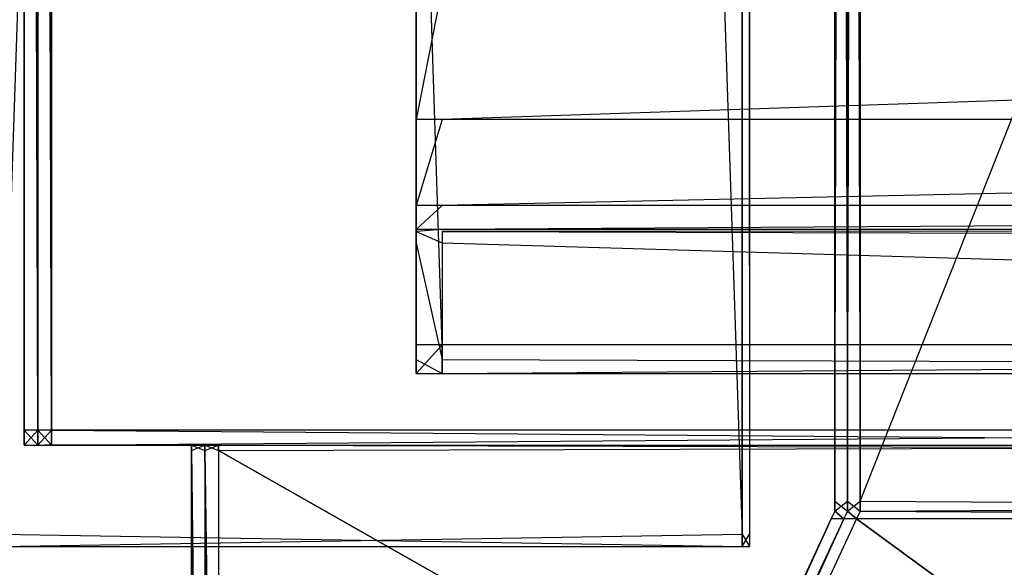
# Model space of a CAD drawing. Extents: x 0 to 0.996, y -0.498 to 0.
# Tile 7 of 101: x 0.01 to 0.03, y -0.478 to -0.467. Entities that reach past the tile are written whole.
import ezdxf

# ---------------------------------------------------------------- set-up
doc = ezdxf.new("R2010")
doc.units = 0
for name, color, linetype in [('L22_REGALELEMENT_0___REPLACEMTF', 7, 'CONTINUOUS'), ('L28_KORPUS2_3___REPLACEMTFOREMP', 7, 'CONTINUOUS'), ('L30_KORPUS2_0___REPLACEMTFOREMP', 7, 'CONTINUOUS'), ('L31_KORPUS3_2___REPLACEMTFOREMP', 7, 'CONTINUOUS')]:
    doc.layers.add(name, color=color, linetype=linetype)

msp = doc.modelspace()

# ---------------------------------------------------------------- linework, layer by layer
at = {"layer": 'L22_REGALELEMENT_0___REPLACEMTF', "color": 40}
for points, invisible_edges in [([(0.010118, -0.3874, 0.008237), (0.010118, -0.475308, 0.007881), (0.010118, -0.475308, 0.008237), (0.010118, -0.3874, 0.008237)], 13), ([(0.010118, -0.475308, 0.007881), (0.010118, -0.3874, 0.008237), (0.010118, -0.3874, 0.007881), (0.010118, -0.475308, 0.007881)], 14), ([(0.010118, -0.3874, 0.347645), (0.010118, -0.475308, 0.008237), (0.010118, -0.475308, 0.347645), (0.010118, -0.3874, 0.347645)], 13), ([(0.010118, -0.475308, 0.008237), (0.010118, -0.3874, 0.347645), (0.010118, -0.3874, 0.008237), (0.010118, -0.475308, 0.008237)], 14), ([(0.010118, -0.3874, 0.347881), (0.010118, -0.475308, 0.347645), (0.010118, -0.475308, 0.347881), (0.010118, -0.3874, 0.347881)], 13), ([(0.010118, -0.475308, 0.347645), (0.010118, -0.3874, 0.347881), (0.010118, -0.3874, 0.347645), (0.010118, -0.475308, 0.347645)], 14), ([(0.010392, -0.475308, 0.347881), (0.010118, -0.3874, 0.347881), (0.010118, -0.475308, 0.347881), (0.010392, -0.475308, 0.347881)], 13), ([(0.010118, -0.3874, 0.347881), (0.010392, -0.475308, 0.347881), (0.010392, -0.3874, 0.347881), (0.010118, -0.3874, 0.347881)], 14), ([(0.010118, -0.3874, 0.007881), (0.010392, -0.475308, 0.007881), (0.010118, -0.475308, 0.007881), (0.010118, -0.3874, 0.007881)], 13), ([(0.010392, -0.475308, 0.007881), (0.010118, -0.3874, 0.007881), (0.010392, -0.3874, 0.007881), (0.010392, -0.475308, 0.007881)], 14), ([(0.010671, -0.475308, 0.347881), (0.010392, -0.3874, 0.347881), (0.010392, -0.475308, 0.347881), (0.010671, -0.475308, 0.347881)], 13), ([(0.010392, -0.3874, 0.347881), (0.010671, -0.475308, 0.347881), (0.010671, -0.3874, 0.347881), (0.010392, -0.3874, 0.347881)], 14), ([(0.010392, -0.3874, 0.007881), (0.010671, -0.475308, 0.007881), (0.010392, -0.475308, 0.007881), (0.010392, -0.3874, 0.007881)], 13), ([(0.010671, -0.475308, 0.007881), (0.010392, -0.3874, 0.007881), (0.010671, -0.3874, 0.007881), (0.010671, -0.475308, 0.007881)], 14), ([(0.010671, -0.3874, 0.007881), (0.04905, -0.475308, 0.007881), (0.010671, -0.475308, 0.007881), (0.010671, -0.3874, 0.007881)], 13), ([(0.04905, -0.475308, 0.007881), (0.010671, -0.3874, 0.007881), (0.04905, -0.3874, 0.007881), (0.04905, -0.475308, 0.007881)], 14), ([(0.04905, -0.475308, 0.347881), (0.010671, -0.3874, 0.347881), (0.010671, -0.475308, 0.347881), (0.04905, -0.475308, 0.347881)], 13), ([(0.010671, -0.3874, 0.347881), (0.04905, -0.475308, 0.347881), (0.04905, -0.387428, 0.347881), (0.010671, -0.3874, 0.347881)], 14), ([(0.02667, -0.387737, 0.331122), (0.026418, -0.476738, 0.331122), (0.026418, -0.387737, 0.331122), (0.02667, -0.387737, 0.331122)], 13), ([(0.026418, -0.476738, 0.331122), (0.02667, -0.387737, 0.331122), (0.02667, -0.476738, 0.331122), (0.026418, -0.476738, 0.331122)], 14), ([(0.026418, -0.476738, 0.023017), (0.026418, -0.387737, 0.02334), (0.026418, -0.476738, 0.02334), (0.026418, -0.476738, 0.023017)], 13), ([(0.026418, -0.387737, 0.02334), (0.026418, -0.476738, 0.023017), (0.026418, -0.387737, 0.023017), (0.026418, -0.387737, 0.02334)], 14), ([(0.02667, -0.476738, 0.023017), (0.026418, -0.387737, 0.023017), (0.026418, -0.476738, 0.023017), (0.02667, -0.476738, 0.023017)], 13), ([(0.026418, -0.387737, 0.023017), (0.02667, -0.476738, 0.023017), (0.02667, -0.387737, 0.023017), (0.026418, -0.387737, 0.023017)], 14), ([(0.026418, -0.476738, 0.330909), (0.026418, -0.387737, 0.331122), (0.026418, -0.476738, 0.331122), (0.026418, -0.476738, 0.330909)], 13), ([(0.026418, -0.387737, 0.331122), (0.026418, -0.476738, 0.330909), (0.026418, -0.387737, 0.330909), (0.026418, -0.387737, 0.331122)], 14), ([(0.026418, -0.476738, 0.02334), (0.026418, -0.387737, 0.330909), (0.026418, -0.476738, 0.330909), (0.026418, -0.476738, 0.02334)], 13), ([(0.026418, -0.387737, 0.330909), (0.026418, -0.476738, 0.02334), (0.026418, -0.387737, 0.02334), (0.026418, -0.387737, 0.330909)], 14), ([(0.026926, -0.387737, 0.331122), (0.02667, -0.476738, 0.331122), (0.02667, -0.387737, 0.331122), (0.026926, -0.387737, 0.331122)], 13), ([(0.02667, -0.476738, 0.331122), (0.026926, -0.387737, 0.331122), (0.026926, -0.476738, 0.331122), (0.02667, -0.476738, 0.331122)], 14), ([(0.026926, -0.476738, 0.023017), (0.02667, -0.387737, 0.023017), (0.02667, -0.476738, 0.023017), (0.026926, -0.476738, 0.023017)], 13), ([(0.02667, -0.387737, 0.023017), (0.026926, -0.476738, 0.023017), (0.026926, -0.387737, 0.023017), (0.02667, -0.387737, 0.023017)], 14), ([(0.062177, -0.387708, 0.331122), (0.026926, -0.476738, 0.331122), (0.026926, -0.387737, 0.331122), (0.062177, -0.387708, 0.331122)], 13), ([(0.026926, -0.476738, 0.331122), (0.062177, -0.387708, 0.331122), (0.062177, -0.476738, 0.331122), (0.026926, -0.476738, 0.331122)], 14), ([(0.062177, -0.476738, 0.023017), (0.026926, -0.387737, 0.023017), (0.026926, -0.476738, 0.023017), (0.062177, -0.476738, 0.023017)], 13), ([(0.026926, -0.387737, 0.023017), (0.062177, -0.476738, 0.023017), (0.062177, -0.387737, 0.023017), (0.026926, -0.387737, 0.023017)], 14), ([(0.010118, -0.475308, 0.008237), (0.010118, -0.475609, 0.007881), (0.010118, -0.475609, 0.008237), (0.010118, -0.475308, 0.008237)], 13), ([(0.010118, -0.475609, 0.007881), (0.010118, -0.475308, 0.008237), (0.010118, -0.475308, 0.007881), (0.010118, -0.475609, 0.007881)], 14), ([(0.010118, -0.475308, 0.347645), (0.010118, -0.475609, 0.008237), (0.010118, -0.475609, 0.347645), (0.010118, -0.475308, 0.347645)], 13), ([(0.010118, -0.475609, 0.008237), (0.010118, -0.475308, 0.347645), (0.010118, -0.475308, 0.008237), (0.010118, -0.475609, 0.008237)], 14), ([(0.010118, -0.475308, 0.347881), (0.010118, -0.475609, 0.347645), (0.010118, -0.475609, 0.347881), (0.010118, -0.475308, 0.347881)], 13), ([(0.010118, -0.475609, 0.347645), (0.010118, -0.475308, 0.347881), (0.010118, -0.475308, 0.347645), (0.010118, -0.475609, 0.347645)], 14), ([(0.010392, -0.475308, 0.007881), (0.010118, -0.475609, 0.007881), (0.010118, -0.475308, 0.007881), (0.010392, -0.475308, 0.007881)], 13), ([(0.010118, -0.475609, 0.007881), (0.010392, -0.475308, 0.007881), (0.010392, -0.475609, 0.007881), (0.010118, -0.475609, 0.007881)], 14), ([(0.010392, -0.475609, 0.347881), (0.010118, -0.475308, 0.347881), (0.010118, -0.475609, 0.347881), (0.010392, -0.475609, 0.347881)], 13), ([(0.010118, -0.475308, 0.347881), (0.010392, -0.475609, 0.347881), (0.010392, -0.475308, 0.347881), (0.010118, -0.475308, 0.347881)], 14), ([(0.010671, -0.475308, 0.007881), (0.010392, -0.475609, 0.007881), (0.010392, -0.475308, 0.007881), (0.010671, -0.475308, 0.007881)], 13), ([(0.010392, -0.475609, 0.007881), (0.010671, -0.475308, 0.007881), (0.010671, -0.475609, 0.007881), (0.010392, -0.475609, 0.007881)], 14), ([(0.010671, -0.475609, 0.347881), (0.010392, -0.475308, 0.347881), (0.010392, -0.475609, 0.347881), (0.010671, -0.475609, 0.347881)], 13), ([(0.010392, -0.475308, 0.347881), (0.010671, -0.475609, 0.347881), (0.010671, -0.475308, 0.347881), (0.010392, -0.475308, 0.347881)], 14), ([(0.04905, -0.475308, 0.007881), (0.010671, -0.475609, 0.007881), (0.010671, -0.475308, 0.007881), (0.04905, -0.475308, 0.007881)], 13), ([(0.010671, -0.475609, 0.007881), (0.04905, -0.475308, 0.007881), (0.04905, -0.475609, 0.007881), (0.010671, -0.475609, 0.007881)], 14), ([(0.04905, -0.475609, 0.347881), (0.010671, -0.475308, 0.347881), (0.010671, -0.475609, 0.347881), (0.04905, -0.475609, 0.347881)], 13), ([(0.010671, -0.475308, 0.347881), (0.04905, -0.475609, 0.347881), (0.04905, -0.475308, 0.347881), (0.010671, -0.475308, 0.347881)], 14), ([(0.010259, -0.475609, 0.347741), (0.010392, -0.475609, 0.347881), (0.010118, -0.475609, 0.347881), (0.010259, -0.475609, 0.347741)], 14), ([(0.010533, -0.475609, 0.008027), (0.010118, -0.475609, 0.007881), (0.010392, -0.475609, 0.007881), (0.010533, -0.475609, 0.008027)], 13), ([(0.010118, -0.475609, 0.007881), (0.010533, -0.475609, 0.008027), (0.010259, -0.475609, 0.008027), (0.010118, -0.475609, 0.007881)], 14), ([(0.010259, -0.475609, 0.008027), (0.010118, -0.475609, 0.008237), (0.010118, -0.475609, 0.007881), (0.010259, -0.475609, 0.008027)], 13), ([(0.010118, -0.475609, 0.008237), (0.010259, -0.475609, 0.008027), (0.010259, -0.475609, 0.008383), (0.010118, -0.475609, 0.008237)], 14), ([(0.010259, -0.475609, 0.008383), (0.010118, -0.475609, 0.347645), (0.010118, -0.475609, 0.008237), (0.010259, -0.475609, 0.008383)], 13), ([(0.010118, -0.475609, 0.347645), (0.010259, -0.475609, 0.008383), (0.010259, -0.475609, 0.347505), (0.010118, -0.475609, 0.347645)], 14), ([(0.010259, -0.475609, 0.347741), (0.010118, -0.475609, 0.347645), (0.010259, -0.475609, 0.347505), (0.010259, -0.475609, 0.347741)], 13), ([(0.010118, -0.475609, 0.347645), (0.010259, -0.475609, 0.347741), (0.010118, -0.475609, 0.347881), (0.010118, -0.475609, 0.347645)], 14), ([(0.013382, -0.475609, 0.344629), (0.010533, -0.475609, 0.347741), (0.010259, -0.475609, 0.347741), (0.013382, -0.475609, 0.344629)], 14), ([(0.013652, -0.475609, 0.011264), (0.010259, -0.475609, 0.008027), (0.010533, -0.475609, 0.008027), (0.013652, -0.475609, 0.011264)], 13), ([(0.010259, -0.475609, 0.008027), (0.013652, -0.475609, 0.011264), (0.013382, -0.475609, 0.011264), (0.010259, -0.475609, 0.008027)], 14), ([(0.013382, -0.475609, 0.344629), (0.010259, -0.475609, 0.347505), (0.013382, -0.475609, 0.344398), (0.013382, -0.475609, 0.344629)], 13), ([(0.010259, -0.475609, 0.347505), (0.013382, -0.475609, 0.344629), (0.010259, -0.475609, 0.347741), (0.010259, -0.475609, 0.347505)], 14), ([(0.010392, -0.475609, 0.347881), (0.010259, -0.475609, 0.347741), (0.010533, -0.475609, 0.347741), (0.010392, -0.475609, 0.347881)], 13), ([(0.013382, -0.475609, 0.011613), (0.010259, -0.475609, 0.347505), (0.010259, -0.475609, 0.008383), (0.013382, -0.475609, 0.011613)], 13), ([(0.010259, -0.475609, 0.347505), (0.013382, -0.475609, 0.011613), (0.013382, -0.475609, 0.344398), (0.010259, -0.475609, 0.347505)], 14), ([(0.013382, -0.475609, 0.011264), (0.010259, -0.475609, 0.008383), (0.010259, -0.475609, 0.008027), (0.013382, -0.475609, 0.011264)], 13), ([(0.010259, -0.475609, 0.008383), (0.013382, -0.475609, 0.011264), (0.013382, -0.475609, 0.011613), (0.010259, -0.475609, 0.008383)], 14), ([(0.010533, -0.475609, 0.347741), (0.010671, -0.475609, 0.347881), (0.010392, -0.475609, 0.347881), (0.010533, -0.475609, 0.347741)], 14), ([(0.010811, -0.475609, 0.008027), (0.010392, -0.475609, 0.007881), (0.010671, -0.475609, 0.007881), (0.010811, -0.475609, 0.008027)], 13), ([(0.010392, -0.475609, 0.007881), (0.010811, -0.475609, 0.008027), (0.010533, -0.475609, 0.008027), (0.010392, -0.475609, 0.007881)], 14), ([(0.010533, -0.475609, 0.347741), (0.013382, -0.475609, 0.344629), (0.013652, -0.475609, 0.344629), (0.010533, -0.475609, 0.347741)], 13), ([(0.013652, -0.475609, 0.344629), (0.010811, -0.475609, 0.347741), (0.010533, -0.475609, 0.347741), (0.013652, -0.475609, 0.344629)], 14), ([(0.013926, -0.475609, 0.011264), (0.010533, -0.475609, 0.008027), (0.010811, -0.475609, 0.008027), (0.013926, -0.475609, 0.011264)], 13), ([(0.010533, -0.475609, 0.008027), (0.013926, -0.475609, 0.011264), (0.013652, -0.475609, 0.011264), (0.010533, -0.475609, 0.008027)], 14), ([(0.010671, -0.475609, 0.347881), (0.010533, -0.475609, 0.347741), (0.010811, -0.475609, 0.347741), (0.010671, -0.475609, 0.347881)], 13), ([(0.049163, -0.475609, 0.008027), (0.010671, -0.475609, 0.007881), (0.04905, -0.475609, 0.007881), (0.049163, -0.475609, 0.008027)], 13), ([(0.010671, -0.475609, 0.007881), (0.049163, -0.475609, 0.008027), (0.010811, -0.475609, 0.008027), (0.010671, -0.475609, 0.007881)], 14), ([(0.010811, -0.475609, 0.347741), (0.04905, -0.475609, 0.347881), (0.010671, -0.475609, 0.347881), (0.010811, -0.475609, 0.347741)], 14), ([(0.051678, -0.475609, 0.011264), (0.010811, -0.475609, 0.008027), (0.049163, -0.475609, 0.008027), (0.051678, -0.475609, 0.011264)], 13), ([(0.010811, -0.475609, 0.008027), (0.051678, -0.475609, 0.011264), (0.013926, -0.475609, 0.011264), (0.010811, -0.475609, 0.008027)], 14), ([(0.010811, -0.475609, 0.347741), (0.013652, -0.475609, 0.344629), (0.013926, -0.475609, 0.344629), (0.010811, -0.475609, 0.347741)], 13), ([(0.013926, -0.475609, 0.344629), (0.049163, -0.475609, 0.347741), (0.010811, -0.475609, 0.347741), (0.013926, -0.475609, 0.344629)], 14), ([(0.04905, -0.475609, 0.347881), (0.010811, -0.475609, 0.347741), (0.049163, -0.475609, 0.347741), (0.04905, -0.475609, 0.347881)], 13), ([(0.013483, -0.475609, 0.011369), (0.013382, -0.475609, 0.011613), (0.013382, -0.475609, 0.011264), (0.013483, -0.475609, 0.011369)], 13), ([(0.013382, -0.475609, 0.011613), (0.013483, -0.475609, 0.011369), (0.013483, -0.475609, 0.011718), (0.013382, -0.475609, 0.011613)], 14), ([(0.013483, -0.475609, 0.011718), (0.013382, -0.475609, 0.344398), (0.013382, -0.475609, 0.011613), (0.013483, -0.475609, 0.011718)], 13), ([(0.013382, -0.475609, 0.344398), (0.013483, -0.475609, 0.011718), (0.013483, -0.475609, 0.344297), (0.013382, -0.475609, 0.344398)], 14), ([(0.013483, -0.475609, 0.344528), (0.013382, -0.475609, 0.344398), (0.013483, -0.475609, 0.344297), (0.013483, -0.475609, 0.344528)], 13), ([(0.013382, -0.475609, 0.344398), (0.013483, -0.475609, 0.344528), (0.013382, -0.475609, 0.344629), (0.013382, -0.475609, 0.344398)], 14), ([(0.013753, -0.475609, 0.011369), (0.013382, -0.475609, 0.011264), (0.013652, -0.475609, 0.011264), (0.013753, -0.475609, 0.011369)], 13), ([(0.013382, -0.475609, 0.011264), (0.013753, -0.475609, 0.011369), (0.013483, -0.475609, 0.011369), (0.013382, -0.475609, 0.011264)], 14), ([(0.013483, -0.475609, 0.344528), (0.013652, -0.475609, 0.344629), (0.013382, -0.475609, 0.344629), (0.013483, -0.475609, 0.344528)], 14), ([(0.013753, -0.475717, 0.344528), (0.013483, -0.475609, 0.344528), (0.013483, -0.475717, 0.344528), (0.013753, -0.475717, 0.344528)], 13), ([(0.013483, -0.475609, 0.344528), (0.013753, -0.475717, 0.344528), (0.013753, -0.475609, 0.344528), (0.013483, -0.475609, 0.344528)], 14), ([(0.013753, -0.475609, 0.011369), (0.013483, -0.475717, 0.011369), (0.013483, -0.475609, 0.011369), (0.013753, -0.475609, 0.011369)], 13), ([(0.013483, -0.475717, 0.011369), (0.013753, -0.475609, 0.011369), (0.013753, -0.475717, 0.011369), (0.013483, -0.475717, 0.011369)], 14), ([(0.013483, -0.475609, 0.011718), (0.013483, -0.475717, 0.011369), (0.013483, -0.475717, 0.011718), (0.013483, -0.475609, 0.011718)], 13), ([(0.013483, -0.475717, 0.011369), (0.013483, -0.475609, 0.011718), (0.013483, -0.475609, 0.011369), (0.013483, -0.475717, 0.011369)], 14), ([(0.013483, -0.475609, 0.344297), (0.013483, -0.475717, 0.011718), (0.013483, -0.475717, 0.344297), (0.013483, -0.475609, 0.344297)], 13), ([(0.013483, -0.475717, 0.011718), (0.013483, -0.475609, 0.344297), (0.013483, -0.475609, 0.011718), (0.013483, -0.475717, 0.011718)], 14), ([(0.013652, -0.475609, 0.344629), (0.013483, -0.475609, 0.344528), (0.013753, -0.475609, 0.344528), (0.013652, -0.475609, 0.344629)], 13), ([(0.013483, -0.475609, 0.344528), (0.013483, -0.475717, 0.344297), (0.013483, -0.475717, 0.344528), (0.013483, -0.475609, 0.344528)], 13), ([(0.013483, -0.475717, 0.344297), (0.013483, -0.475609, 0.344528), (0.013483, -0.475609, 0.344297), (0.013483, -0.475717, 0.344297)], 14), ([(0.014027, -0.475609, 0.011369), (0.013652, -0.475609, 0.011264), (0.013926, -0.475609, 0.011264), (0.014027, -0.475609, 0.011369)], 13), ([(0.013652, -0.475609, 0.011264), (0.014027, -0.475609, 0.011369), (0.013753, -0.475609, 0.011369), (0.013652, -0.475609, 0.011264)], 14), ([(0.013753, -0.475609, 0.344528), (0.013926, -0.475609, 0.344629), (0.013652, -0.475609, 0.344629), (0.013753, -0.475609, 0.344528)], 14), ([(0.014027, -0.475717, 0.344528), (0.013753, -0.475609, 0.344528), (0.013753, -0.475717, 0.344528), (0.014027, -0.475717, 0.344528)], 13), ([(0.013753, -0.475609, 0.344528), (0.014027, -0.475717, 0.344528), (0.014027, -0.475609, 0.344528), (0.013753, -0.475609, 0.344528)], 14), ([(0.014027, -0.475609, 0.011369), (0.013753, -0.475717, 0.011369), (0.013753, -0.475609, 0.011369), (0.014027, -0.475609, 0.011369)], 13), ([(0.013753, -0.475717, 0.011369), (0.014027, -0.475609, 0.011369), (0.014027, -0.475717, 0.011369), (0.013753, -0.475717, 0.011369)], 14), ([(0.013926, -0.475609, 0.344629), (0.013753, -0.475609, 0.344528), (0.014027, -0.475609, 0.344528), (0.013926, -0.475609, 0.344629)], 13), ([(0.05176, -0.475609, 0.011369), (0.013926, -0.475609, 0.011264), (0.051678, -0.475609, 0.011264), (0.05176, -0.475609, 0.011369)], 13), ([(0.013926, -0.475609, 0.011264), (0.05176, -0.475609, 0.011369), (0.014027, -0.475609, 0.011369), (0.013926, -0.475609, 0.011264)], 14), ([(0.049163, -0.475609, 0.347741), (0.013926, -0.475609, 0.344629), (0.051678, -0.475609, 0.344629), (0.049163, -0.475609, 0.347741)], 13), ([(0.014027, -0.475609, 0.344528), (0.051678, -0.475609, 0.344629), (0.013926, -0.475609, 0.344629), (0.014027, -0.475609, 0.344528)], 14), ([(0.05176, -0.475609, 0.011369), (0.014027, -0.475717, 0.011369), (0.014027, -0.475609, 0.011369), (0.05176, -0.475609, 0.011369)], 13), ([(0.014027, -0.475717, 0.011369), (0.05176, -0.475609, 0.011369), (0.05176, -0.475717, 0.011369), (0.014027, -0.475717, 0.011369)], 14), ([(0.05176, -0.475717, 0.344528), (0.014027, -0.475609, 0.344528), (0.014027, -0.475717, 0.344528), (0.05176, -0.475717, 0.344528)], 13), ([(0.014027, -0.475609, 0.344528), (0.05176, -0.475717, 0.344528), (0.05176, -0.475609, 0.344528), (0.014027, -0.475609, 0.344528)], 14), ([(0.051678, -0.475609, 0.344629), (0.014027, -0.475609, 0.344528), (0.05176, -0.475609, 0.344528), (0.051678, -0.475609, 0.344629)], 13), ([(0.013753, -0.497142, 0.344528), (0.013483, -0.475717, 0.344528), (0.013483, -0.497142, 0.344528), (0.013753, -0.497142, 0.344528)], 13), ([(0.013483, -0.475717, 0.344528), (0.013753, -0.497142, 0.344528), (0.013753, -0.475717, 0.344528), (0.013483, -0.475717, 0.344528)], 14), ([(0.013483, -0.475717, 0.011369), (0.013753, -0.497142, 0.011369), (0.013483, -0.497142, 0.011369), (0.013483, -0.475717, 0.011369)], 13), ([(0.013753, -0.497142, 0.011369), (0.013483, -0.475717, 0.011369), (0.013753, -0.475717, 0.011369), (0.013753, -0.497142, 0.011369)], 14), ([(0.013483, -0.475717, 0.344528), (0.013483, -0.497142, 0.344297), (0.013483, -0.497142, 0.344528), (0.013483, -0.475717, 0.344528)], 13), ([(0.013483, -0.497142, 0.344297), (0.013483, -0.475717, 0.344528), (0.013483, -0.475717, 0.344297), (0.013483, -0.497142, 0.344297)], 14), ([(0.013483, -0.475717, 0.344297), (0.013483, -0.497142, 0.011718), (0.013483, -0.497142, 0.344297), (0.013483, -0.475717, 0.344297)], 13), ([(0.013483, -0.497142, 0.011718), (0.013483, -0.475717, 0.344297), (0.013483, -0.475717, 0.011718), (0.013483, -0.497142, 0.011718)], 14), ([(0.013483, -0.475717, 0.011718), (0.013483, -0.497142, 0.011369), (0.013483, -0.497142, 0.011718), (0.013483, -0.475717, 0.011718)], 13), ([(0.013483, -0.497142, 0.011369), (0.013483, -0.475717, 0.011718), (0.013483, -0.475717, 0.011369), (0.013483, -0.497142, 0.011369)], 14), ([(0.014027, -0.497142, 0.344528), (0.013753, -0.475717, 0.344528), (0.013753, -0.497142, 0.344528), (0.014027, -0.497142, 0.344528)], 13), ([(0.013753, -0.475717, 0.344528), (0.014027, -0.497142, 0.344528), (0.014027, -0.475717, 0.344528), (0.013753, -0.475717, 0.344528)], 14), ([(0.013753, -0.475717, 0.011369), (0.014027, -0.497142, 0.011369), (0.013753, -0.497142, 0.011369), (0.013753, -0.475717, 0.011369)], 13), ([(0.014027, -0.497142, 0.011369), (0.013753, -0.475717, 0.011369), (0.014027, -0.475717, 0.011369), (0.014027, -0.497142, 0.011369)], 14), ([(0.014027, -0.475717, 0.011369), (0.05176, -0.497142, 0.011369), (0.014027, -0.497142, 0.011369), (0.014027, -0.475717, 0.011369)], 13), ([(0.05176, -0.497142, 0.011369), (0.014027, -0.475717, 0.011369), (0.05176, -0.475717, 0.011369), (0.05176, -0.497142, 0.011369)], 14), ([(0.05176, -0.497142, 0.344528), (0.014027, -0.475717, 0.344528), (0.014027, -0.497142, 0.344528), (0.05176, -0.497142, 0.344528)], 13), ([(0.014027, -0.475717, 0.344528), (0.05176, -0.497142, 0.344528), (0.05176, -0.475717, 0.344528), (0.014027, -0.475717, 0.344528)], 14), ([(0.026418, -0.476942, 0.02334), (0.026418, -0.476738, 0.330909), (0.026418, -0.476942, 0.330909), (0.026418, -0.476942, 0.02334)], 13), ([(0.026418, -0.476738, 0.330909), (0.026418, -0.476942, 0.02334), (0.026418, -0.476738, 0.02334), (0.026418, -0.476738, 0.330909)], 14), ([(0.026418, -0.476942, 0.330909), (0.026418, -0.476738, 0.331122), (0.026418, -0.476942, 0.331122), (0.026418, -0.476942, 0.330909)], 13), ([(0.026418, -0.476738, 0.331122), (0.026418, -0.476942, 0.330909), (0.026418, -0.476738, 0.330909), (0.026418, -0.476738, 0.331122)], 14), ([(0.02667, -0.476942, 0.023017), (0.026418, -0.476738, 0.023017), (0.026418, -0.476942, 0.023017), (0.02667, -0.476942, 0.023017)], 13), ([(0.026418, -0.476738, 0.023017), (0.02667, -0.476942, 0.023017), (0.02667, -0.476738, 0.023017), (0.026418, -0.476738, 0.023017)], 14), ([(0.026418, -0.476942, 0.023017), (0.026418, -0.476738, 0.02334), (0.026418, -0.476942, 0.02334), (0.026418, -0.476942, 0.023017)], 13), ([(0.026418, -0.476738, 0.02334), (0.026418, -0.476942, 0.023017), (0.026418, -0.476738, 0.023017), (0.026418, -0.476738, 0.02334)], 14), ([(0.02667, -0.476738, 0.331122), (0.026418, -0.476942, 0.331122), (0.026418, -0.476738, 0.331122), (0.02667, -0.476738, 0.331122)], 13), ([(0.026418, -0.476942, 0.331122), (0.02667, -0.476738, 0.331122), (0.02667, -0.476942, 0.331122), (0.026418, -0.476942, 0.331122)], 14), ([(0.026926, -0.476942, 0.023017), (0.02667, -0.476738, 0.023017), (0.02667, -0.476942, 0.023017), (0.026926, -0.476942, 0.023017)], 13), ([(0.02667, -0.476738, 0.023017), (0.026926, -0.476942, 0.023017), (0.026926, -0.476738, 0.023017), (0.02667, -0.476738, 0.023017)], 14), ([(0.026926, -0.476738, 0.331122), (0.02667, -0.476942, 0.331122), (0.02667, -0.476738, 0.331122), (0.026926, -0.476738, 0.331122)], 13), ([(0.02667, -0.476942, 0.331122), (0.026926, -0.476738, 0.331122), (0.026926, -0.476942, 0.331122), (0.02667, -0.476942, 0.331122)], 14), ([(0.062177, -0.476942, 0.023017), (0.026926, -0.476738, 0.023017), (0.026926, -0.476942, 0.023017), (0.062177, -0.476942, 0.023017)], 13), ([(0.026926, -0.476738, 0.023017), (0.062177, -0.476942, 0.023017), (0.062177, -0.476738, 0.023017), (0.026926, -0.476738, 0.023017)], 14), ([(0.062177, -0.476738, 0.331122), (0.026926, -0.476942, 0.331122), (0.026926, -0.476738, 0.331122), (0.062177, -0.476738, 0.331122)], 13), ([(0.026926, -0.476942, 0.331122), (0.062177, -0.476738, 0.331122), (0.062177, -0.476942, 0.331122), (0.026926, -0.476942, 0.331122)], 14), ([(0.026346, -0.477096, 0.023276), (0.026418, -0.476942, 0.330909), (0.026346, -0.477096, 0.330985), (0.026346, -0.477096, 0.023276)], 13), ([(0.026418, -0.476942, 0.330909), (0.026346, -0.477096, 0.023276), (0.026418, -0.476942, 0.02334), (0.026418, -0.476942, 0.330909)], 14), ([(0.026346, -0.477096, 0.330985), (0.026418, -0.476942, 0.331122), (0.026346, -0.477096, 0.331198), (0.026346, -0.477096, 0.330985)], 13), ([(0.026418, -0.476942, 0.331122), (0.026346, -0.477096, 0.330985), (0.026418, -0.476942, 0.330909), (0.026418, -0.476942, 0.331122)], 14), ([(0.026598, -0.477096, 0.022954), (0.026418, -0.476942, 0.023017), (0.026346, -0.477096, 0.022954), (0.026598, -0.477096, 0.022954)], 13), ([(0.026418, -0.476942, 0.331122), (0.026598, -0.477096, 0.331198), (0.026346, -0.477096, 0.331198), (0.026418, -0.476942, 0.331122)], 13), ([(0.026346, -0.477096, 0.022954), (0.026418, -0.476942, 0.02334), (0.026346, -0.477096, 0.023276), (0.026346, -0.477096, 0.022954)], 13), ([(0.026418, -0.476942, 0.02334), (0.026346, -0.477096, 0.022954), (0.026418, -0.476942, 0.023017), (0.026418, -0.476942, 0.02334)], 14), ([(0.026418, -0.476942, 0.023017), (0.026598, -0.477096, 0.022954), (0.02667, -0.476942, 0.023017), (0.026418, -0.476942, 0.023017)], 14), ([(0.026598, -0.477096, 0.331198), (0.026418, -0.476942, 0.331122), (0.02667, -0.476942, 0.331122), (0.026598, -0.477096, 0.331198)], 14), ([(0.026854, -0.477096, 0.022954), (0.02667, -0.476942, 0.023017), (0.026598, -0.477096, 0.022954), (0.026854, -0.477096, 0.022954)], 13), ([(0.02667, -0.476942, 0.331122), (0.026854, -0.477096, 0.331198), (0.026598, -0.477096, 0.331198), (0.02667, -0.476942, 0.331122)], 13), ([(0.02667, -0.476942, 0.023017), (0.026854, -0.477096, 0.022954), (0.026926, -0.476942, 0.023017), (0.02667, -0.476942, 0.023017)], 14), ([(0.026854, -0.477096, 0.331198), (0.02667, -0.476942, 0.331122), (0.026926, -0.476942, 0.331122), (0.026854, -0.477096, 0.331198)], 14), ([(0.062119, -0.477096, 0.022954), (0.026926, -0.476942, 0.023017), (0.026854, -0.477096, 0.022954), (0.062119, -0.477096, 0.022954)], 13), ([(0.026926, -0.476942, 0.331122), (0.062119, -0.477096, 0.331198), (0.026854, -0.477096, 0.331198), (0.026926, -0.476942, 0.331122)], 13), ([(0.026926, -0.476942, 0.023017), (0.062119, -0.477096, 0.022954), (0.062177, -0.476942, 0.023017), (0.026926, -0.476942, 0.023017)], 14), ([(0.062119, -0.477096, 0.331198), (0.026926, -0.476942, 0.331122), (0.062177, -0.476942, 0.331122), (0.062119, -0.477096, 0.331198)], 14), ([(0.016852, -0.497258, 0.014609), (0.026346, -0.477096, 0.023276), (0.016852, -0.497258, 0.014951), (0.016852, -0.497258, 0.014609)], 13), ([(0.026346, -0.477096, 0.023276), (0.016852, -0.497258, 0.014609), (0.026346, -0.477096, 0.022954), (0.026346, -0.477096, 0.023276)], 14), ([(0.026346, -0.477096, 0.331198), (0.017117, -0.497258, 0.341145), (0.016852, -0.497258, 0.341145), (0.026346, -0.477096, 0.331198)], 13), ([(0.017117, -0.497258, 0.014609), (0.026346, -0.477096, 0.022954), (0.016852, -0.497258, 0.014609), (0.017117, -0.497258, 0.014609)], 13), ([(0.016852, -0.497258, 0.340918), (0.026346, -0.477096, 0.331198), (0.016852, -0.497258, 0.341145), (0.016852, -0.497258, 0.340918)], 13), ([(0.026346, -0.477096, 0.331198), (0.016852, -0.497258, 0.340918), (0.026346, -0.477096, 0.330985), (0.026346, -0.477096, 0.331198)], 14), ([(0.016852, -0.497258, 0.014951), (0.026346, -0.477096, 0.330985), (0.016852, -0.497258, 0.340918), (0.016852, -0.497258, 0.014951)], 13), ([(0.026346, -0.477096, 0.330985), (0.016852, -0.497258, 0.014951), (0.026346, -0.477096, 0.023276), (0.026346, -0.477096, 0.330985)], 14), ([(0.017117, -0.497258, 0.341145), (0.026346, -0.477096, 0.331198), (0.026598, -0.477096, 0.331198), (0.017117, -0.497258, 0.341145)], 14), ([(0.026598, -0.477096, 0.331198), (0.017386, -0.497258, 0.341145), (0.017117, -0.497258, 0.341145), (0.026598, -0.477096, 0.331198)], 13), ([(0.026346, -0.477096, 0.022954), (0.017117, -0.497258, 0.014609), (0.026598, -0.477096, 0.022954), (0.026346, -0.477096, 0.022954)], 14), ([(0.017386, -0.497258, 0.014609), (0.026598, -0.477096, 0.022954), (0.017117, -0.497258, 0.014609), (0.017386, -0.497258, 0.014609)], 13), ([(0.054473, -0.497258, 0.014609), (0.026854, -0.477096, 0.022954), (0.017386, -0.497258, 0.014609), (0.054473, -0.497258, 0.014609)], 13), ([(0.017386, -0.497258, 0.341145), (0.026598, -0.477096, 0.331198), (0.026854, -0.477096, 0.331198), (0.017386, -0.497258, 0.341145)], 14), ([(0.026854, -0.477096, 0.331198), (0.054473, -0.497258, 0.341145), (0.017386, -0.497258, 0.341145), (0.026854, -0.477096, 0.331198)], 13), ([(0.026598, -0.477096, 0.022954), (0.017386, -0.497258, 0.014609), (0.026854, -0.477096, 0.022954), (0.026598, -0.477096, 0.022954)], 14), ([(0.026854, -0.477096, 0.022954), (0.054473, -0.497258, 0.014609), (0.062119, -0.477096, 0.022954), (0.026854, -0.477096, 0.022954)], 14), ([(0.054473, -0.497258, 0.341145), (0.026854, -0.477096, 0.331198), (0.062119, -0.477096, 0.331198), (0.054473, -0.497258, 0.341145)], 14)]:
    msp.add_3dface(points, dxfattribs=dict(at, invisible_edges=invisible_edges))
at = {"layer": 'L28_KORPUS2_3___REPLACEMTFOREMP', "color": 250}
for points, invisible_edges in [([(0.018, -0.457221, 0.472996), (0.018, -0.473592, 0.472817), (0.018, -0.473592, 0.472996), (0.018, -0.457221, 0.472996)], 13), ([(0.018, -0.473592, 0.472817), (0.018, -0.457221, 0.472996), (0.018, -0.457221, 0.472817), (0.018, -0.473592, 0.472817)], 14), ([(0.018, -0.457221, 0.472817), (0.01852, -0.473592, 0.472817), (0.018, -0.473592, 0.472817), (0.018, -0.457221, 0.472817)], 13), ([(0.01852, -0.473592, 0.472817), (0.018, -0.457221, 0.472817), (0.01852, -0.457221, 0.472817), (0.01852, -0.473592, 0.472817)], 14), ([(0.018, -0.473592, 0.472996), (0.018, -0.469235, 0.553751), (0.018, -0.457221, 0.472996), (0.018, -0.473592, 0.472996)], 10), ([(0.018, -0.457221, 0.472996), (0.018, -0.469235, 0.553751), (0.018, -0.466592, 0.542067), (0.018, -0.457221, 0.472996)], 13), ([(0.01852, -0.457221, 0.472817), (0.098, -0.473592, 0.472817), (0.01852, -0.473592, 0.472817), (0.01852, -0.457221, 0.472817)], 13), ([(0.098, -0.473592, 0.472817), (0.01852, -0.457221, 0.472817), (0.098, -0.457221, 0.472817), (0.098, -0.473592, 0.472817)], 14), ([(0.018, -0.466592, 0.542067), (0.018, -0.46906, 0.553784), (0.018, -0.466422, 0.542125), (0.018, -0.466592, 0.542067)], 14), ([(0.018, -0.46906, 0.553784), (0.01852, -0.466422, 0.542125), (0.018, -0.466422, 0.542125), (0.018, -0.46906, 0.553784)], 13), ([(0.01852, -0.466422, 0.542125), (0.018, -0.46906, 0.553784), (0.01852, -0.46906, 0.553784), (0.01852, -0.466422, 0.542125)], 14), ([(0.01852, -0.46906, 0.553784), (0.098, -0.466422, 0.542125), (0.01852, -0.466422, 0.542125), (0.01852, -0.46906, 0.553784)], 13), ([(0.098, -0.466422, 0.542125), (0.01852, -0.46906, 0.553784), (0.098, -0.46906, 0.553784), (0.098, -0.466422, 0.542125)], 14), ([(0.018, -0.46906, 0.553784), (0.018, -0.466592, 0.542067), (0.018, -0.469235, 0.553751), (0.018, -0.46906, 0.553784)], 13), ([(0.018, -0.469235, 0.553751), (0.018, -0.47079, 0.565518), (0.018, -0.46906, 0.553784), (0.018, -0.469235, 0.553751)], 14), ([(0.018, -0.47079, 0.565518), (0.01852, -0.46906, 0.553784), (0.018, -0.46906, 0.553784), (0.018, -0.47079, 0.565518)], 13), ([(0.01852, -0.46906, 0.553784), (0.018, -0.47079, 0.565518), (0.01852, -0.47079, 0.565518), (0.01852, -0.46906, 0.553784)], 14), ([(0.01852, -0.47079, 0.565518), (0.098, -0.46906, 0.553784), (0.01852, -0.46906, 0.553784), (0.01852, -0.47079, 0.565518)], 13), ([(0.098, -0.46906, 0.553784), (0.01852, -0.47079, 0.565518), (0.098, -0.47079, 0.565518), (0.098, -0.46906, 0.553784)], 14), ([(0.018, -0.47079, 0.565518), (0.018, -0.469235, 0.553751), (0.018, -0.470968, 0.5655), (0.018, -0.47079, 0.565518)], 13), ([(0.018, -0.473592, 0.472996), (0.018, -0.470968, 0.5655), (0.018, -0.469235, 0.553751), (0.018, -0.473592, 0.472996)], 13), ([(0.018, -0.470968, 0.5655), (0.018, -0.471275, 0.57516), (0.018, -0.47079, 0.565518), (0.018, -0.470968, 0.5655)], 14), ([(0.018, -0.471275, 0.57516), (0.01852, -0.47079, 0.565518), (0.018, -0.47079, 0.565518), (0.018, -0.471275, 0.57516)], 13), ([(0.01852, -0.47079, 0.565518), (0.018, -0.471275, 0.57516), (0.01852, -0.471275, 0.57516), (0.01852, -0.47079, 0.565518)], 14), ([(0.01852, -0.471275, 0.57516), (0.098, -0.47079, 0.565518), (0.01852, -0.47079, 0.565518), (0.01852, -0.471275, 0.57516)], 13), ([(0.098, -0.47079, 0.565518), (0.01852, -0.471275, 0.57516), (0.098, -0.471275, 0.57516), (0.098, -0.47079, 0.565518)], 14), ([(0.018, -0.471275, 0.57516), (0.018, -0.470968, 0.5655), (0.018, -0.471453, 0.575151), (0.018, -0.471275, 0.57516)], 13), ([(0.018, -0.473592, 0.472996), (0.018, -0.4717, 0.575833), (0.018, -0.470968, 0.5655), (0.018, -0.473592, 0.472996)], 10), ([(0.018, -0.470968, 0.5655), (0.018, -0.4717, 0.575833), (0.018, -0.471453, 0.575151), (0.018, -0.470968, 0.5655)], 13), ([(0.018, -0.471453, 0.575151), (0.018, -0.471318, 0.576011), (0.018, -0.471275, 0.57516), (0.018, -0.471453, 0.575151)], 14), ([(0.018, -0.471318, 0.576011), (0.01852, -0.471275, 0.57516), (0.018, -0.471275, 0.57516), (0.018, -0.471318, 0.576011)], 13), ([(0.01852, -0.471275, 0.57516), (0.018, -0.471318, 0.576011), (0.01852, -0.471318, 0.576011), (0.01852, -0.471275, 0.57516)], 14), ([(0.01852, -0.471318, 0.576011), (0.098, -0.471275, 0.57516), (0.01852, -0.471275, 0.57516), (0.01852, -0.471318, 0.576011)], 13), ([(0.098, -0.471275, 0.57516), (0.01852, -0.471318, 0.576011), (0.098, -0.471318, 0.576011), (0.098, -0.471275, 0.57516)], 14), ([(0.018, -0.471318, 0.576011), (0.018, -0.471453, 0.575151), (0.018, -0.471488, 0.575833), (0.018, -0.471318, 0.576011)], 13), ([(0.018, -0.471488, 0.575833), (0.018, -0.471542, 0.576011), (0.018, -0.471318, 0.576011), (0.018, -0.471488, 0.575833)], 14), ([(0.01852, -0.471542, 0.576011), (0.018, -0.471318, 0.576011), (0.018, -0.471542, 0.576011), (0.01852, -0.471542, 0.576011)], 13), ([(0.018, -0.471318, 0.576011), (0.01852, -0.471542, 0.576011), (0.01852, -0.471318, 0.576011), (0.018, -0.471318, 0.576011)], 14), ([(0.018, -0.471453, 0.575151), (0.018, -0.4717, 0.575833), (0.018, -0.471488, 0.575833), (0.018, -0.471453, 0.575151)], 10), ([(0.018, -0.471542, 0.576011), (0.018, -0.471488, 0.575833), (0.018, -0.4717, 0.575833), (0.018, -0.471542, 0.576011)], 13), ([(0.098, -0.471542, 0.576011), (0.01852, -0.471318, 0.576011), (0.01852, -0.471542, 0.576011), (0.098, -0.471542, 0.576011)], 13), ([(0.01852, -0.471318, 0.576011), (0.098, -0.471542, 0.576011), (0.098, -0.471318, 0.576011), (0.01852, -0.471318, 0.576011)], 14), ([(0.018, -0.471542, 0.576011), (0.018, -0.473886, 0.575833), (0.018, -0.473886, 0.576011), (0.018, -0.471542, 0.576011)], 13), ([(0.018, -0.473886, 0.575833), (0.018, -0.471542, 0.576011), (0.018, -0.4717, 0.575833), (0.018, -0.473886, 0.575833)], 14), ([(0.01852, -0.473886, 0.576011), (0.018, -0.471542, 0.576011), (0.018, -0.473886, 0.576011), (0.01852, -0.473886, 0.576011)], 13), ([(0.018, -0.471542, 0.576011), (0.01852, -0.473886, 0.576011), (0.01852, -0.471542, 0.576011), (0.018, -0.471542, 0.576011)], 14), ([(0.098, -0.473886, 0.576011), (0.01852, -0.471542, 0.576011), (0.01852, -0.473886, 0.576011), (0.098, -0.473886, 0.576011)], 13), ([(0.01852, -0.471542, 0.576011), (0.098, -0.473886, 0.576011), (0.098, -0.471542, 0.576011), (0.01852, -0.471542, 0.576011)], 14), ([(0.018, -0.473592, 0.472996), (0.018, -0.473886, 0.575833), (0.018, -0.4717, 0.575833), (0.018, -0.473592, 0.472996)], 13), ([(0.018, -0.473992, 0.472996), (0.018, -0.473592, 0.472817), (0.018, -0.474171, 0.472817), (0.018, -0.473992, 0.472996)], 13), ([(0.018, -0.473592, 0.472817), (0.018, -0.473992, 0.472996), (0.018, -0.473592, 0.472996), (0.018, -0.473592, 0.472817)], 14), ([(0.01852, -0.473592, 0.472817), (0.018, -0.474171, 0.472817), (0.018, -0.473592, 0.472817), (0.01852, -0.473592, 0.472817)], 13), ([(0.018, -0.474171, 0.472817), (0.01852, -0.473592, 0.472817), (0.01852, -0.474171, 0.472817), (0.018, -0.474171, 0.472817)], 14), ([(0.018, -0.473992, 0.472996), (0.018, -0.473886, 0.575833), (0.018, -0.473592, 0.472996), (0.018, -0.473992, 0.472996)], 10), ([(0.098, -0.473592, 0.472817), (0.01852, -0.474171, 0.472817), (0.01852, -0.473592, 0.472817), (0.098, -0.473592, 0.472817)], 13), ([(0.01852, -0.474171, 0.472817), (0.098, -0.473592, 0.472817), (0.098, -0.474171, 0.472817), (0.01852, -0.474171, 0.472817)], 14), ([(0.018, -0.473886, 0.576011), (0.018, -0.473992, 0.575833), (0.018, -0.474171, 0.576011), (0.018, -0.473886, 0.576011)], 13), ([(0.018, -0.473992, 0.575833), (0.018, -0.473886, 0.576011), (0.018, -0.473886, 0.575833), (0.018, -0.473992, 0.575833)], 14), ([(0.018, -0.473886, 0.575833), (0.018, -0.473992, 0.575409), (0.018, -0.473992, 0.575833), (0.018, -0.473886, 0.575833)], 13), ([(0.018, -0.473992, 0.575409), (0.018, -0.473886, 0.575833), (0.018, -0.473992, 0.47378), (0.018, -0.473992, 0.575409)], 10), ([(0.018, -0.473992, 0.47378), (0.018, -0.473886, 0.575833), (0.018, -0.473992, 0.472996), (0.018, -0.473992, 0.47378)], 13), ([(0.01852, -0.474171, 0.576011), (0.018, -0.473886, 0.576011), (0.018, -0.474171, 0.576011), (0.01852, -0.474171, 0.576011)], 13), ([(0.018, -0.473886, 0.576011), (0.01852, -0.474171, 0.576011), (0.01852, -0.473886, 0.576011), (0.018, -0.473886, 0.576011)], 14), ([(0.018, -0.473992, 0.47378), (0.018, -0.474171, 0.472817), (0.018, -0.474171, 0.47378), (0.018, -0.473992, 0.47378)], 13), ([(0.018, -0.474171, 0.472817), (0.018, -0.473992, 0.47378), (0.018, -0.473992, 0.472996), (0.018, -0.474171, 0.472817)], 14), ([(0.018, -0.473992, 0.575409), (0.018, -0.474171, 0.47378), (0.018, -0.474171, 0.575409), (0.018, -0.473992, 0.575409)], 13), ([(0.018, -0.474171, 0.47378), (0.018, -0.473992, 0.575409), (0.018, -0.473992, 0.47378), (0.018, -0.474171, 0.47378)], 14), ([(0.018, -0.473992, 0.575833), (0.018, -0.474171, 0.575409), (0.018, -0.474171, 0.576011), (0.018, -0.473992, 0.575833)], 13), ([(0.018, -0.474171, 0.575409), (0.018, -0.473992, 0.575833), (0.018, -0.473992, 0.575409), (0.018, -0.474171, 0.575409)], 14), ([(0.098, -0.474171, 0.576011), (0.01852, -0.473886, 0.576011), (0.01852, -0.474171, 0.576011), (0.098, -0.474171, 0.576011)], 13), ([(0.01852, -0.473886, 0.576011), (0.098, -0.474171, 0.576011), (0.098, -0.473886, 0.576011), (0.01852, -0.473886, 0.576011)], 14), ([(0.01852, -0.474171, 0.47378), (0.018, -0.474171, 0.472817), (0.01852, -0.474171, 0.472817), (0.01852, -0.474171, 0.47378)], 13), ([(0.018, -0.474171, 0.472817), (0.01852, -0.474171, 0.47378), (0.018, -0.474171, 0.47378), (0.018, -0.474171, 0.472817)], 14), ([(0.01852, -0.474171, 0.575409), (0.018, -0.474171, 0.47378), (0.01852, -0.474171, 0.47378), (0.01852, -0.474171, 0.575409)], 13), ([(0.018, -0.474171, 0.47378), (0.01852, -0.474171, 0.575409), (0.018, -0.474171, 0.575409), (0.018, -0.474171, 0.47378)], 14), ([(0.01852, -0.474171, 0.576011), (0.018, -0.474171, 0.575409), (0.01852, -0.474171, 0.575409), (0.01852, -0.474171, 0.576011)], 13), ([(0.018, -0.474171, 0.575409), (0.01852, -0.474171, 0.576011), (0.018, -0.474171, 0.576011), (0.018, -0.474171, 0.575409)], 14), ([(0.098, -0.474171, 0.47378), (0.01852, -0.474171, 0.472817), (0.098, -0.474171, 0.472817), (0.098, -0.474171, 0.47378)], 13), ([(0.01852, -0.474171, 0.472817), (0.098, -0.474171, 0.47378), (0.01852, -0.474171, 0.47378), (0.01852, -0.474171, 0.472817)], 14), ([(0.098, -0.474171, 0.575409), (0.01852, -0.474171, 0.47378), (0.098, -0.474171, 0.47378), (0.098, -0.474171, 0.575409)], 13), ([(0.01852, -0.474171, 0.47378), (0.098, -0.474171, 0.575409), (0.01852, -0.474171, 0.575409), (0.01852, -0.474171, 0.47378)], 14), ([(0.098, -0.474171, 0.576011), (0.01852, -0.474171, 0.575409), (0.098, -0.474171, 0.575409), (0.098, -0.474171, 0.576011)], 13), ([(0.01852, -0.474171, 0.575409), (0.098, -0.474171, 0.576011), (0.01852, -0.474171, 0.576011), (0.01852, -0.474171, 0.575409)], 14)]:
    msp.add_3dface(points, dxfattribs=dict(at, invisible_edges=invisible_edges))
at = {"layer": 'L30_KORPUS2_0___REPLACEMTFOREMP', "color": 250}
for points, invisible_edges in [([(0.024554, -0.030441, 0.006884), (0.009636, -0.477405, 0.006884), (0.009636, -0.030441, 0.006884), (0.024554, -0.030441, 0.006884)], 13), ([(0.009636, -0.477405, 0.006884), (0.024554, -0.030441, 0.006884), (0.024554, -0.477405, 0.006884), (0.009636, -0.477405, 0.006884)], 14), ([(0.024554, -0.477405, 0.590765), (0.009636, -0.030441, 0.590765), (0.009636, -0.477405, 0.590765), (0.024554, -0.477405, 0.590765)], 13), ([(0.009636, -0.030441, 0.590765), (0.024554, -0.477405, 0.590765), (0.024554, -0.030441, 0.590765), (0.009636, -0.030441, 0.590765)], 14), ([(0.024699, -0.030441, 0.006884), (0.024554, -0.477405, 0.006884), (0.024554, -0.030441, 0.006884), (0.024699, -0.030441, 0.006884)], 13), ([(0.024554, -0.477405, 0.006884), (0.024699, -0.030441, 0.006884), (0.024699, -0.477405, 0.006884), (0.024554, -0.477405, 0.006884)], 14), ([(0.024699, -0.477405, 0.590765), (0.024554, -0.030441, 0.590765), (0.024554, -0.477405, 0.590765), (0.024699, -0.477405, 0.590765)], 13), ([(0.024554, -0.030441, 0.590765), (0.024699, -0.477405, 0.590765), (0.024699, -0.030441, 0.590765), (0.024554, -0.030441, 0.590765)], 14), ([(0.024699, -0.477405, 0.006884), (0.024699, -0.030441, 0.007256), (0.024699, -0.477405, 0.007256), (0.024699, -0.477405, 0.006884)], 13), ([(0.024699, -0.030441, 0.007256), (0.024699, -0.477405, 0.006884), (0.024699, -0.030441, 0.006884), (0.024699, -0.030441, 0.007256)], 14), ([(0.024699, -0.477405, 0.007256), (0.024699, -0.030441, 0.590329), (0.024699, -0.477405, 0.590329), (0.024699, -0.477405, 0.007256)], 13), ([(0.024699, -0.030441, 0.590329), (0.024699, -0.477405, 0.007256), (0.024699, -0.030441, 0.007256), (0.024699, -0.030441, 0.590329)], 14), ([(0.024699, -0.477405, 0.590329), (0.024699, -0.030441, 0.590765), (0.024699, -0.477405, 0.590765), (0.024699, -0.477405, 0.590329)], 13), ([(0.024699, -0.030441, 0.590765), (0.024699, -0.477405, 0.590329), (0.024699, -0.030441, 0.590329), (0.024699, -0.030441, 0.590765)], 14), ([(0.024554, -0.477405, 0.006884), (0.009636, -0.477649, 0.006884), (0.009636, -0.477405, 0.006884), (0.024554, -0.477405, 0.006884)], 13), ([(0.009636, -0.477649, 0.006884), (0.024554, -0.477405, 0.006884), (0.024554, -0.477649, 0.006884), (0.009636, -0.477649, 0.006884)], 14), ([(0.024554, -0.477649, 0.590765), (0.009636, -0.477405, 0.590765), (0.009636, -0.477649, 0.590765), (0.024554, -0.477649, 0.590765)], 13), ([(0.009636, -0.477405, 0.590765), (0.024554, -0.477649, 0.590765), (0.024554, -0.477405, 0.590765), (0.009636, -0.477405, 0.590765)], 14), ([(0.024699, -0.477405, 0.006884), (0.024554, -0.477649, 0.006884), (0.024554, -0.477405, 0.006884), (0.024699, -0.477405, 0.006884)], 13), ([(0.024554, -0.477649, 0.006884), (0.024699, -0.477405, 0.006884), (0.024699, -0.477649, 0.006884), (0.024554, -0.477649, 0.006884)], 14), ([(0.024699, -0.477649, 0.590765), (0.024554, -0.477405, 0.590765), (0.024554, -0.477649, 0.590765), (0.024699, -0.477649, 0.590765)], 13), ([(0.024554, -0.477405, 0.590765), (0.024699, -0.477649, 0.590765), (0.024699, -0.477405, 0.590765), (0.024554, -0.477405, 0.590765)], 14), ([(0.024699, -0.477649, 0.006884), (0.024699, -0.477405, 0.007256), (0.024699, -0.477649, 0.007256), (0.024699, -0.477649, 0.006884)], 13), ([(0.024699, -0.477405, 0.007256), (0.024699, -0.477649, 0.006884), (0.024699, -0.477405, 0.006884), (0.024699, -0.477405, 0.007256)], 14), ([(0.024699, -0.477649, 0.007256), (0.024699, -0.477405, 0.590329), (0.024699, -0.477649, 0.590329), (0.024699, -0.477649, 0.007256)], 13), ([(0.024699, -0.477405, 0.590329), (0.024699, -0.477649, 0.007256), (0.024699, -0.477405, 0.007256), (0.024699, -0.477405, 0.590329)], 14), ([(0.024699, -0.477649, 0.590329), (0.024699, -0.477405, 0.590765), (0.024699, -0.477649, 0.590765), (0.024699, -0.477649, 0.590329)], 13), ([(0.024699, -0.477405, 0.590765), (0.024699, -0.477649, 0.590329), (0.024699, -0.477405, 0.590329), (0.024699, -0.477405, 0.590765)], 14), ([(0.024554, -0.477649, 0.007256), (0.009636, -0.477649, 0.006884), (0.024554, -0.477649, 0.006884), (0.024554, -0.477649, 0.007256)], 13), ([(0.009636, -0.477649, 0.006884), (0.024554, -0.477649, 0.007256), (0.009636, -0.477649, 0.007256), (0.009636, -0.477649, 0.006884)], 14), ([(0.024554, -0.477649, 0.590329), (0.009636, -0.477649, 0.007256), (0.024554, -0.477649, 0.007256), (0.024554, -0.477649, 0.590329)], 13), ([(0.009636, -0.477649, 0.007256), (0.024554, -0.477649, 0.590329), (0.009636, -0.477649, 0.590329), (0.009636, -0.477649, 0.007256)], 14), ([(0.024554, -0.477649, 0.590765), (0.009636, -0.477649, 0.590329), (0.024554, -0.477649, 0.590329), (0.024554, -0.477649, 0.590765)], 13), ([(0.009636, -0.477649, 0.590329), (0.024554, -0.477649, 0.590765), (0.009636, -0.477649, 0.590765), (0.009636, -0.477649, 0.590329)], 14), ([(0.024699, -0.477649, 0.007256), (0.024554, -0.477649, 0.006884), (0.024699, -0.477649, 0.006884), (0.024699, -0.477649, 0.007256)], 13), ([(0.024554, -0.477649, 0.006884), (0.024699, -0.477649, 0.007256), (0.024554, -0.477649, 0.007256), (0.024554, -0.477649, 0.006884)], 14), ([(0.024699, -0.477649, 0.590329), (0.024554, -0.477649, 0.007256), (0.024699, -0.477649, 0.007256), (0.024699, -0.477649, 0.590329)], 13), ([(0.024554, -0.477649, 0.007256), (0.024699, -0.477649, 0.590329), (0.024554, -0.477649, 0.590329), (0.024554, -0.477649, 0.007256)], 14), ([(0.024699, -0.477649, 0.590765), (0.024554, -0.477649, 0.590329), (0.024699, -0.477649, 0.590329), (0.024699, -0.477649, 0.590765)], 13), ([(0.024554, -0.477649, 0.590329), (0.024699, -0.477649, 0.590765), (0.024554, -0.477649, 0.590765), (0.024554, -0.477649, 0.590329)], 14)]:
    msp.add_3dface(points, dxfattribs=dict(at, invisible_edges=invisible_edges))
at = {"layer": 'L31_KORPUS3_2___REPLACEMTFOREMP', "color": 8, "invisible_edges": 15}
for points in [[(0.000909, -0.497407), (0.000912, -0.000595), (0.098, -0.497407), (0.000909, -0.497407)], [(0.000912, -0.000597, 0.00769), (0.000909, -0.497405, 0.00769), (0.098, -0.497405, 0.00769), (0.000912, -0.000597, 0.00769)], [(0.098, -0.497407), (0.000912, -0.000595), (0.098, -0.000595), (0.098, -0.497407)], [(0.000912, -0.000597, 0.00769), (0.098, -0.497405, 0.00769), (0.098, -0.000597, 0.00769), (0.000912, -0.000597, 0.00769)]]:
    msp.add_3dface(points, dxfattribs=at)

doc.saveas('drawing.dxf')
